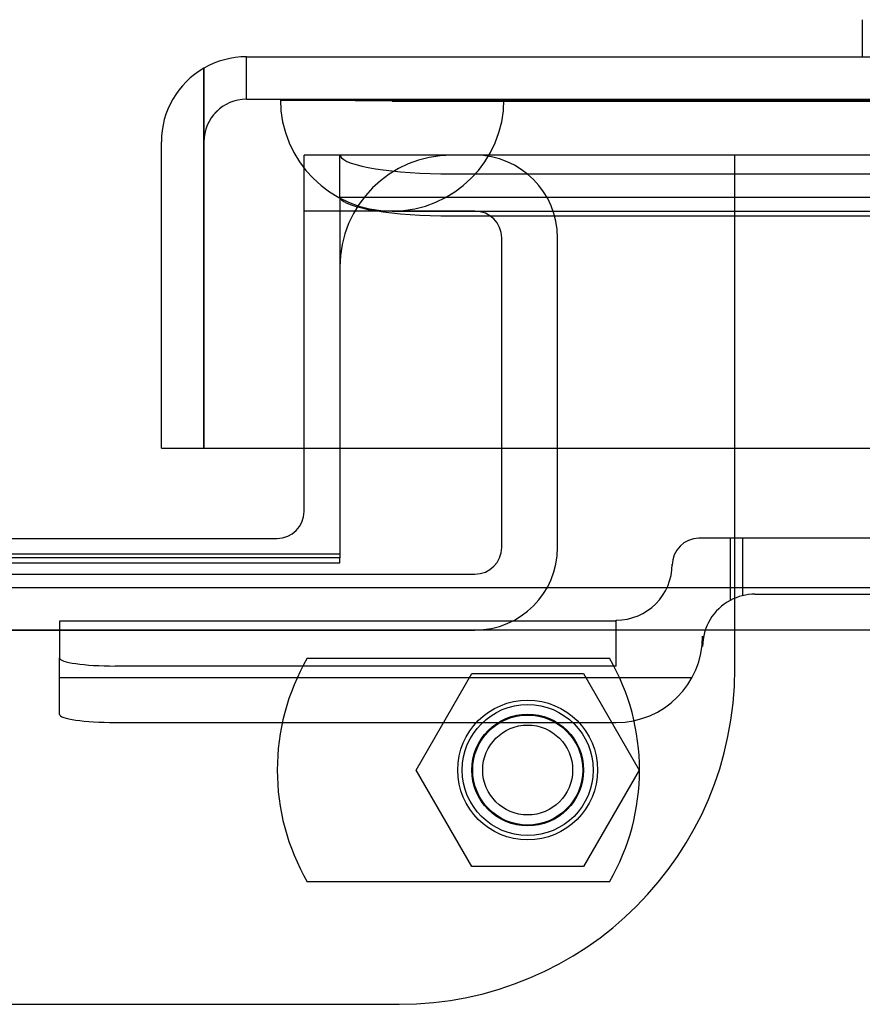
# Model space of a CAD drawing. Header units: inches. Extents: x 1 to 359, y -2 to 239.
# Tile 77 of 103: x 133.06 to 134.94, y 219.36 to 221.56. Entities that reach past the tile are written whole.
import ezdxf
from ezdxf.lldxf.tags import DXFTag

# ---------------------------------------------------------------- set-up
doc = ezdxf.new("R2010")
doc.units = ezdxf.units.IN
doc.header["$MEASUREMENT"] = 0
for name, color, linetype in [('COM70098', 7, 'Continuous'), ('COM70220', 7, 'Continuous'), ('COM70739-9', 7, 'Continuous'), ('COM70838', 7, 'Continuous'), ('COM71195-8', 7, 'Continuous'), ('COM71302-3', 7, 'Continuous'), ('COM71303-3', 7, 'Continuous'), ('Default', 7, 'Continuous'), ('GSK87756', 7, 'Continuous'), ('HAN13068', 7, 'Continuous'), ('NTS86070', 7, 'Continuous'), ('SCC180005', 7, 'Continuous')]:
    doc.layers.add(name, color=color, linetype=linetype)
tags = doc.linetypes.add('HIDDEN2', pattern=[0.1875, 0.125, -0.0625]).pattern_tags.tags
tags[6:7] = [DXFTag(74, 4), DXFTag(75, 0), DXFTag(340, '0'), DXFTag(46, 0.0), DXFTag(50, 0.0), DXFTag(44, 0.0), DXFTag(45, 0.0)]
tags[4:5] = [DXFTag(74, 4), DXFTag(75, 0), DXFTag(340, '0'), DXFTag(46, 0.0), DXFTag(50, 0.0), DXFTag(44, 0.0), DXFTag(45, 0.0)]

# ---------------------------------------------------------------- blocks, each defined once
blk = doc.blocks.new('SE3')
at = {"layer": 'COM70098', "color": 7, "linetype": 'HIDDEN2'}
for p, q in [((134.6567, 221.2602), (133.6937, 221.2602)), ((133.6937, 220.6054), (133.6937, 221.2602)), ((134.6567, 220.1112), (134.6567, 221.2602)), ((130.4067, 219.3612), (133.9067, 219.3612))]:
    blk.add_line(p, q, dxfattribs=at)
at = {"layer": 'COM70098', "color": 7, "linetype": 'Continuous'}
for p, q in [((133.6937, 220.4632), (133.6937, 220.6054)), ((130.6797, 220.4032), (133.6337, 220.4032))]:
    blk.add_line(p, q, dxfattribs=at)
at = {"layer": 'COM70098', "color": 7, "linetype": 'HIDDEN2'}
blk.add_circle((134.1937, 219.8852), 0.1562, dxfattribs=at)
at = {"layer": 'COM70098', "color": 7, "linetype": 'Continuous'}
blk.add_arc((133.6337, 220.4632), 0.06, 270, 0, dxfattribs=at)
at = {"layer": 'COM70098', "color": 7, "linetype": 'HIDDEN2'}
blk.add_arc((133.9067, 220.1112), 0.75, 270, 0, dxfattribs=at)
at = {"layer": 'COM70220', "color": 7, "linetype": 'HIDDEN2'}
for p, q in [((133.6417, 221.3844), (134.1407, 221.3844)), ((133.6417, 221.3834), (133.6417, 221.3844)), ((133.6417, 221.3834), (134.1407, 221.3834)), ((133.8907, 221.3814), (133.6417, 221.3834)), ((134.1397, 221.3834), (133.8907, 221.3814)), ((133.8907, 221.3814), (134.1407, 221.3814)), ((134.1397, 221.3844), (134.1397, 221.3834)), ((134.1407, 221.3844), (166.6087, 221.3844)), ((134.1407, 221.3834), (166.6087, 221.3834)), ((134.1407, 221.3814), (166.6087, 221.3814)), ((133.8907, 221.1354), (134.1407, 221.1354)), ((134.1407, 221.1354), (166.6087, 221.1354))]:
    blk.add_line(p, q, dxfattribs=at)
blk.add_arc((133.8907, 221.3854), 0.25, 180, 0, dxfattribs=at)
at = {"layer": 'COM70739-9', "color": 7, "linetype": 'HIDDEN2'}
for p, q in [((134.0757, 221.1352), (133.6937, 221.1352)), ((134.1357, 220.3832), (134.1357, 221.0752)), ((134.2607, 220.3832), (134.2607, 221.0752)), ((130.2377, 220.3232), (134.0757, 220.3232)), ((130.2377, 220.1982), (134.0757, 220.1982))]:
    blk.add_line(p, q, dxfattribs=at)
for centre, radius, start, end in [((134.0757, 221.0752), 0.185, 0, 90), ((134.0757, 221.0752), 0.06, 0, 90), ((134.0757, 220.3832), 0.06, 270, 0), ((134.0757, 220.3832), 0.185, 270, 0)]:
    blk.add_arc(centre, radius, start, end, dxfattribs=at)
at = {"layer": 'COM70838', "color": 7, "linetype": 'HIDDEN2'}
for p, q in [((134.6467, 220.4034), (134.5767, 220.4034)), ((134.6467, 220.4034), (134.6467, 220.2647)), ((135.3601, 220.4034), (134.6467, 220.4034)), ((134.6743, 220.4034), (134.6743, 220.2751)), ((134.5167, 220.3434), (134.5167, 220.3454)), ((134.7017, 220.2784), (135.3601, 220.2784)), ((134.3917, 220.2178), (133.1467, 220.2178)), ((133.1467, 220.2178), (133.1467, 220.136)), ((134.3917, 220.1178), (134.3917, 220.2204)), ((134.5847, 220.1845), (134.5847, 220.1614)), ((133.1467, 220.0097), (133.1467, 220.136)), ((134.3917, 220.1178), (133.2717, 220.1178)), ((134.5608, 220.0915), (133.1467, 220.0915)), ((133.2717, 219.9915), (134.3917, 219.9915))]:
    blk.add_line(p, q, dxfattribs=at)
for centre, radius, start, end in [((134.5767, 220.3434), 0.06, 90, 180), ((134.3917, 220.3454), 0.125, 270, 0), ((134.7017, 220.1614), 0.117, 118.0398, 180), ((134.7017, 220.1614), 0.117, 90, 118.0398), ((134.3917, 220.1845), 0.193, 270, 0)]:
    blk.add_arc(centre, radius, start, end, dxfattribs=at)
for centre, major_axis, start_param, end_param in [((133.2717, 220.136), (-0.125, 0), 0, 1.570796), ((133.2717, 220.0097), (0.125, 0), 3.141593, 4.712389)]:
    blk.add_ellipse(centre, major_axis=major_axis, ratio=0.145455, start_param=start_param, end_param=end_param, dxfattribs=at)
at = {"layer": 'COM71195-8', "color": 7, "linetype": 'Continuous'}
for p, q in [((133.5647, 221.4804), (167.1847, 221.4804)), ((133.4697, 221.2904), (133.4697, 221.4549)), ((133.4697, 221.4549), (133.4697, 221.2904)), ((133.3747, 220.6054), (133.3747, 221.2904)), ((133.4697, 221.2904), (133.4697, 220.6054)), ((133.4697, 220.6054), (133.4697, 221.2904)), ((133.3747, 220.6054), (133.4697, 220.6054)), ((133.4697, 220.6054), (167.2796, 220.6054))]:
    blk.add_line(p, q, dxfattribs=at)
at = {"layer": 'COM71195-8', "color": 7, "linetype": 'HIDDEN2'}
for q in [(133.5647, 221.4804), (167.1847, 221.3854)]:
    blk.add_line((133.5647, 221.3854), q, dxfattribs=at)
at = {"layer": 'COM71195-8', "color": 7, "linetype": 'Continuous'}
for start, end in [(90, 120), (120, 180)]:
    blk.add_arc((133.5647, 221.2904), 0.19, start, end, dxfattribs=at)
at = {"layer": 'COM71195-8', "color": 7, "linetype": 'HIDDEN2'}
blk.add_arc((133.5647, 221.2904), 0.095, 90, 180, dxfattribs=at)
at = {"layer": 'COM71195-8', "color": 7, "linetype": 'Continuous'}
blk.add_ellipse((133.5647, 221.2904), major_axis=(0, -0.19), ratio=0.999171, start_param=3.141593, end_param=3.665191, dxfattribs=at)
at = {"layer": 'COM71195-8', "color": 7, "linetype": 'HIDDEN2'}
blk.add_ellipse((133.5647, 221.2904), major_axis=(0, -0.095), ratio=0.999171, start_param=3.141593, end_param=4.712389, dxfattribs=at)
at = {"layer": 'COM71302-3', "color": 7, "linetype": 'HIDDEN2'}
for p, q in [((133.7737, 221.2607), (133.7737, 221.2605)), ((166.8117, 221.2607), (133.7737, 221.2607)), ((133.7737, 221.1647), (133.7737, 221.2605)), ((133.7737, 221.2605), (133.7743, 221.2585)), ((134.0237, 221.2183), (166.8117, 221.2183)), ((133.7737, 221.1647), (133.7737, 221.1177)), ((166.8117, 221.1657), (133.774, 221.1657)), ((133.7743, 221.165), (133.774, 221.1648)), ((133.7737, 221.1177), (133.7737, 220.6054)), ((134.0237, 221.1247), (166.8117, 221.1247)), ((96.2217, 220.1984), (168.0917, 220.1984))]:
    blk.add_line(p, q, dxfattribs=at)
at = {"layer": 'COM71302-3', "color": 7, "linetype": 'Continuous'}
for p, q in [((133.7737, 220.6054), (133.7737, 220.3598)), ((133.7737, 220.3598), (130.5397, 220.3598)), ((96.2217, 220.2934), (168.0917, 220.2934))]:
    blk.add_line(p, q, dxfattribs=at)
at = {"layer": 'COM71302-3', "color": 7, "linetype": 'HIDDEN2'}
for centre, major_axis, start_param, end_param in [((134.0237, 221.2617), (-0.25, 0), 0.071883, 1.570796), ((134.0237, 221.1681), (0.25, 0), 3.213475, 4.712389)]:
    blk.add_ellipse(centre, major_axis=major_axis, ratio=0.173648, start_param=start_param, end_param=end_param, dxfattribs=at)
at = {"layer": 'COM71303-3', "color": 7, "linetype": 'HIDDEN2'}
for p, q in [((166.8117, 221.2604), (134.0237, 221.2604)), ((130.5397, 220.3685), (133.7737, 220.3685)), ((130.5397, 220.3487), (133.7737, 220.3487)), ((133.7737, 220.3487), (133.7737, 220.3598))]:
    blk.add_line(p, q, dxfattribs=at)
blk.add_arc((134.0237, 221.0104), 0.25, 90, 180, dxfattribs=at)
at = {"layer": 'GSK87756', "color": 7, "linetype": 'HIDDEN2'}
blk.add_circle((134.1937, 219.8852), 0.125, dxfattribs=at)
at = {"layer": 'HAN13068', "color": 7, "linetype": 'Continuous'}
blk.add_line((134.9418, 221.5633), (134.9418, 221.4804), dxfattribs=at)
at = {"layer": 'NTS86070', "color": 7, "linetype": 'HIDDEN2'}
for p, q in [((133.7007, 220.1352), (134.3767, 220.1352)), ((134.3767, 219.6352), (133.7007, 219.6352))]:
    blk.add_line(p, q, dxfattribs=at)
for radius in [0.1465, 0.125, 0.1005]:
    blk.add_circle((134.1937, 219.8852), radius, dxfattribs=at)
for centre, start, end in [((134.1337, 219.8852), 150, 210), ((133.9437, 219.8852), 330, 30)]:
    blk.add_arc(centre, 0.5, start, end, dxfattribs=at)
at = {"layer": 'SCC180005', "color": 7, "linetype": 'HIDDEN2'}
for p, q in [((133.9443, 219.8852), (134.069, 220.1012)), ((134.069, 220.1012), (134.3184, 220.1012)), ((134.3184, 220.1012), (134.4431, 219.8852)), ((134.069, 219.6692), (133.9443, 219.8852)), ((134.4431, 219.8852), (134.3184, 219.6692)), ((134.3184, 219.6692), (134.069, 219.6692))]:
    blk.add_line(p, q, dxfattribs=at)
blk.add_circle((134.1937, 219.8852), 0.123, dxfattribs=at)

msp = doc.modelspace()

# ---------------------------------------------------------------- block references
at = {"layer": 'Default'}
msp.add_blockref('SE3', (0, 0), dxfattribs=at)

doc.saveas('drawing.dxf')
